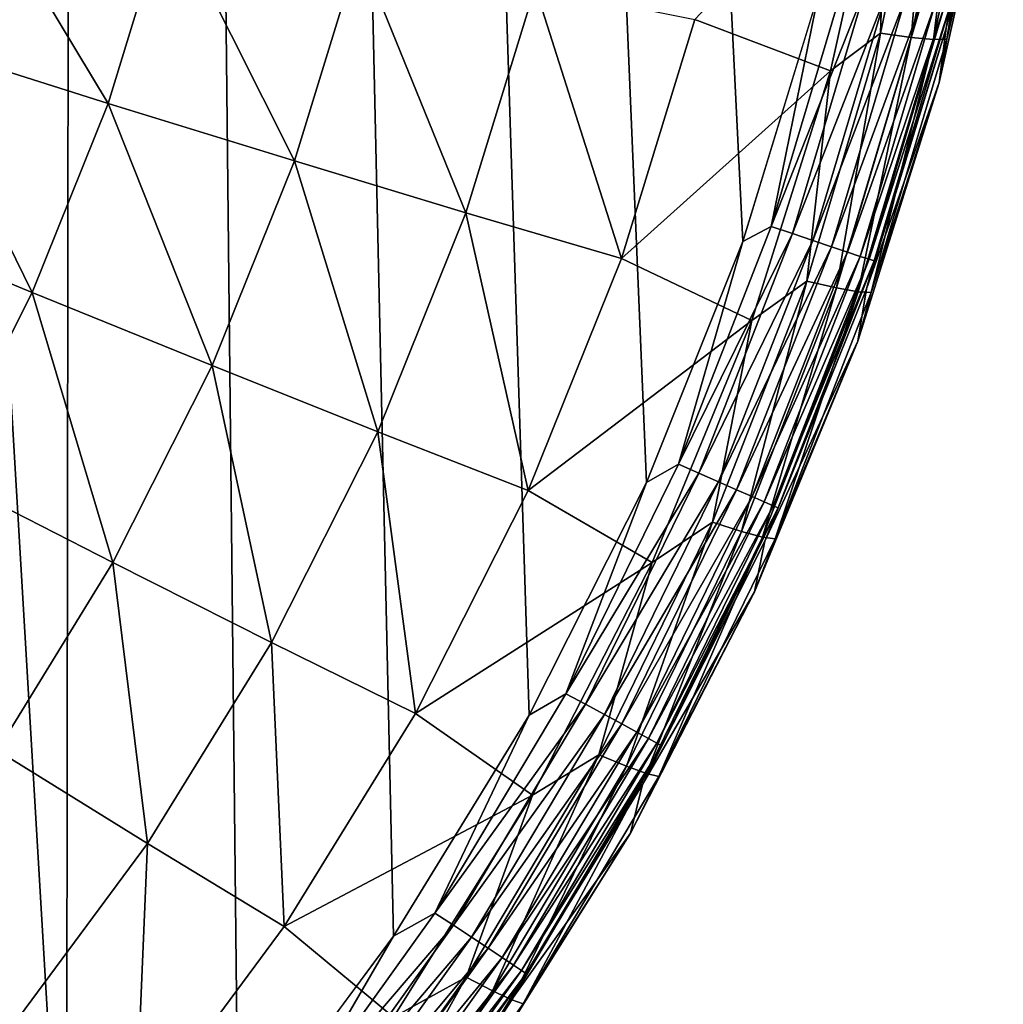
# Model space of a CAD drawing. Header units: metres. Extents: x -150 to 146, y -127 to 82.
# Tile 107 of 256: x 15.28 to 22.18, y -117.32 to -110.41. Entities that reach past the tile are written whole.
import ezdxf

# ---------------------------------------------------------------- set-up
doc = ezdxf.new("R2010")
doc.units = ezdxf.units.M
doc.layers.add('solid_ELLA_AP_WANNE_SW0001', color=7, linetype='CONTINUOUS')

msp = doc.modelspace()

# ---------------------------------------------------------------- linework, layer by layer
at = {"layer": 'solid_ELLA_AP_WANNE_SW0001'}
for points in [[(15.605437, -119.679863, 10.777008), (15.715783, -18.435972, 13.751907), (9.609135, -18.24229, 14.007813)], [(15.605437, -119.679863, 10.777008), (9.609135, -18.24229, 14.007813), (14.282817, -120.947792, 10.805685)], [(16.809879, -118.309662, 10.752136), (15.715783, -18.435972, 13.751907), (15.605437, -119.679863, 10.777008)], [(17.897688, -116.837234, 10.732403), (15.715783, -18.435972, 13.751907), (16.809879, -118.309662, 10.752136)], [(18.851299, -115.286201, 10.71949), (15.715783, -18.435972, 13.751907), (17.897688, -116.837234, 10.732403)], [(19.672668, -113.653778, 10.714637), (15.715783, -18.435972, 13.751907), (18.851299, -115.286201, 10.71949)], [(20.349897, -111.9645, 10.719023), (15.715783, -18.435972, 13.751907), (19.672668, -113.653778, 10.714637)], [(20.883244, -110.215027, 10.733707), (15.715783, -18.435972, 13.751907), (20.349897, -111.9645, 10.719023)], [(22.176558, -108.599197, 9.768597), (21.774572, -110.467628, 9.746744), (22.144022, -108.990509, 4.80533)], [(21.801207, -110.317596, 9.889083), (21.774572, -110.467628, 9.746744), (22.176558, -108.599197, 9.768597)], [(21.315899, -110.501198, 2.442384), (21.68885, -108.724037, 2.368625), (21.531006, -110.531456, 3.026907)], [(21.365311, -108.974281, 1.824202), (21.68885, -108.724037, 2.368625), (21.315899, -110.501198, 2.442384)], [(21.68885, -108.724037, 2.368625), (21.907722, -108.736366, 2.952404), (21.531006, -110.531456, 3.026907)], [(21.531006, -110.531456, 3.026907), (21.907722, -108.736366, 2.952404), (21.686317, -110.545761, 3.63067)], [(21.907722, -108.736366, 2.952404), (22.06575, -108.737724, 3.555629), (21.686317, -110.545761, 3.63067)], [(21.686317, -110.545761, 3.63067), (22.06575, -108.737724, 3.555629), (21.780155, -110.543961, 4.247149)], [(21.780155, -110.543961, 4.247149), (22.16123, -108.728096, 4.171784), (22.144022, -108.990509, 4.80533)], [(22.06575, -108.737724, 3.555629), (22.16123, -108.728096, 4.171784), (21.780155, -110.543961, 4.247149)], [(20.011419, -110.405441, 0.232724), (21.365311, -108.974281, 1.824202), (20.963409, -110.765907, 1.898516)], [(20.963409, -110.765907, 1.898516), (21.365311, -108.974281, 1.824202), (21.315899, -110.501198, 2.442384)], [(21.780155, -110.543961, 4.247149), (22.144022, -108.990509, 4.80533), (21.727556, -110.847336, 4.882395)], [(21.774572, -110.467628, 9.746744), (21.727556, -110.847336, 4.882395), (22.144022, -108.990509, 4.80533)], [(15.897645, -110.994141, -4.151845), (14.494483, -110.550865, -5.426901), (14.876576, -109.304268, -5.478639)], [(16.316727, -109.626869, -4.208591), (15.897645, -110.994141, -4.151845), (14.876576, -109.304268, -5.478639)], [(17.204378, -111.398735, -2.766244), (15.897645, -110.994141, -4.151845), (16.316727, -109.626869, -4.208591)], [(17.657907, -109.919075, -2.827655), (17.204378, -111.398735, -2.766244), (16.316727, -109.626869, -4.208591)], [(18.406748, -111.762169, -1.278513), (17.204378, -111.398735, -2.766244), (17.657907, -109.919075, -2.827655)], [(18.891973, -110.179108, -1.344216), (18.406748, -111.762169, -1.278513), (17.657907, -109.919075, -2.827655)], [(19.497438, -112.082314, 0.30232), (18.406748, -111.762169, -1.278513), (18.891973, -110.179108, -1.344216)], [(20.011419, -110.405441, 0.232724), (19.497438, -112.082314, 0.30232), (18.891973, -110.179108, -1.344216)], [(21.061062, -110.140236, 10.711538), (20.549231, -111.857422, 10.696662), (21.21213, -110.177818, 10.661449)], [(20.883244, -110.215027, 10.733707), (20.549231, -111.857422, 10.696662), (21.061062, -110.140236, 10.711538)], [(20.549231, -111.857422, 10.696662), (20.696632, -111.907631, 10.646714), (21.21213, -110.177818, 10.661449)], [(21.21213, -110.177818, 10.661449), (20.696632, -111.907631, 10.646714), (21.358337, -110.213844, 10.58343)], [(20.883244, -110.215027, 10.733707), (20.349897, -111.9645, 10.719023), (20.549231, -111.857422, 10.696662)], [(20.696632, -111.907631, 10.646714), (20.839293, -111.956047, 10.56883), (21.358337, -110.213844, 10.58343)], [(21.358337, -110.213844, 10.58343), (20.839293, -111.956047, 10.56883), (21.492525, -110.246521, 10.478495)], [(20.839293, -111.956047, 10.56883), (20.970222, -112.000282, 10.464017), (21.492525, -110.246521, 10.478495)], [(21.492525, -110.246521, 10.478495), (20.970222, -112.000282, 10.464017), (21.607975, -110.274185, 10.350219)], [(20.970222, -112.000282, 10.464017), (21.08287, -112.038109, 10.335844), (21.607975, -110.274185, 10.350219)], [(21.607975, -110.274185, 10.350219), (21.08287, -112.038109, 10.335844), (21.699465, -110.295593, 10.2044)], [(21.08287, -112.038109, 10.335844), (21.172142, -112.067818, 10.190105), (21.699465, -110.295593, 10.2044)], [(21.699465, -110.295593, 10.2044), (21.172142, -112.067818, 10.190105), (21.764027, -110.310074, 10.048208)], [(21.172142, -112.067818, 10.190105), (21.235136, -112.088463, 10.033967), (21.764027, -110.310074, 10.048208)], [(21.764027, -110.310074, 10.048208), (21.235136, -112.088463, 10.033967), (21.801207, -110.317596, 9.889083)], [(21.235136, -112.088463, 10.033967), (21.271414, -112.099937, 9.874869), (21.801207, -110.317596, 9.889083)], [(21.801207, -110.317596, 9.889083), (21.271414, -112.099937, 9.874869), (21.774572, -110.467628, 9.746744)], [(20.011419, -110.405441, 0.232724), (20.963409, -110.765907, 1.898516), (19.497438, -112.082314, 0.30232)], [(20.797337, -112.241516, 2.514613), (21.315899, -110.501198, 2.442384), (21.007212, -112.289337, 3.099865)], [(20.963409, -110.765907, 1.898516), (21.315899, -110.501198, 2.442384), (20.797337, -112.241516, 2.514613)], [(21.315899, -110.501198, 2.442384), (21.531006, -110.531456, 3.026907), (21.007212, -112.289337, 3.099865)], [(21.007212, -112.289337, 3.099865), (21.531006, -110.531456, 3.026907), (21.158745, -112.316322, 3.704154)], [(21.531006, -110.531456, 3.026907), (21.686317, -110.545761, 3.63067), (21.158745, -112.316322, 3.704154)], [(21.774572, -110.467628, 9.746744), (21.21596, -112.294594, 9.735466), (21.727556, -110.847336, 4.882395)], [(21.271414, -112.099937, 9.874869), (21.21596, -112.294594, 9.735466), (21.774572, -110.467628, 9.746744)], [(15.364019, -112.320984, -4.096776), (14.007957, -111.76059, -5.376693), (14.494483, -110.550865, -5.426901)], [(15.897645, -110.994141, -4.151845), (15.364019, -112.320984, -4.096776), (14.494483, -110.550865, -5.426901)], [(21.158745, -112.316322, 3.704154), (21.686317, -110.545761, 3.63067), (21.250299, -112.322182, 4.320951)], [(21.250299, -112.322182, 4.320951), (21.780155, -110.543961, 4.247149), (21.727556, -110.847336, 4.882395)], [(21.686317, -110.545761, 3.63067), (21.780155, -110.543961, 4.247149), (21.250299, -112.322182, 4.320951)], [(19.497438, -112.082314, 0.30232), (20.963409, -110.765907, 1.898516), (20.411331, -112.517151, 1.971222)], [(20.411331, -112.517151, 1.971222), (20.963409, -110.765907, 1.898516), (20.797337, -112.241516, 2.514613)], [(21.250299, -112.322182, 4.320951), (21.727556, -110.847336, 4.882395), (21.155415, -112.662323, 4.957724)], [(21.21596, -112.294594, 9.735466), (21.155415, -112.662323, 4.957724), (21.727556, -110.847336, 4.882395)], [(16.62689, -112.834633, -2.70665), (15.364019, -112.320984, -4.096776), (15.897645, -110.994141, -4.151845)], [(17.204378, -111.398735, -2.766244), (16.62689, -112.834633, -2.70665), (15.897645, -110.994141, -4.151845)], [(17.7889, -113.298424, -1.214753), (16.62689, -112.834633, -2.70665), (17.204378, -111.398735, -2.766244)], [(18.406748, -111.762169, -1.278513), (17.7889, -113.298424, -1.214753), (17.204378, -111.398735, -2.766244)], [(15.364019, -112.320984, -4.096776), (14.719695, -113.597824, -4.043783), (14.007957, -111.76059, -5.376693)], [(18.842978, -113.709587, 0.369858), (17.7889, -113.298424, -1.214753), (18.406748, -111.762169, -1.278513)], [(19.497438, -112.082314, 0.30232), (18.842978, -113.709587, 0.369858), (18.406748, -111.762169, -1.278513)], [(20.549231, -111.857422, 10.696662), (19.896914, -113.526581, 10.691689), (20.696632, -111.907631, 10.646714)], [(20.349897, -111.9645, 10.719023), (19.896914, -113.526581, 10.691689), (20.549231, -111.857422, 10.696662)], [(19.896914, -113.526581, 10.691689), (20.03964, -113.589073, 10.642015), (20.696632, -111.907631, 10.646714)], [(20.696632, -111.907631, 10.646714), (20.03964, -113.589073, 10.642015), (20.839293, -111.956047, 10.56883)], [(20.349897, -111.9645, 10.719023), (19.672668, -113.653778, 10.714637), (19.896914, -113.526581, 10.691689)], [(20.03964, -113.589073, 10.642015), (20.177774, -113.649536, 10.564395), (20.839293, -111.956047, 10.56883)], [(20.839293, -111.956047, 10.56883), (20.177774, -113.649536, 10.564395), (20.970222, -112.000282, 10.464017)], [(20.177774, -113.649536, 10.564395), (20.304552, -113.705009, 10.459824), (20.970222, -112.000282, 10.464017)], [(20.970222, -112.000282, 10.464017), (20.304552, -113.705009, 10.459824), (21.08287, -112.038109, 10.335844)], [(20.304552, -113.705009, 10.459824), (20.413628, -113.752724, 10.331859), (21.08287, -112.038109, 10.335844)], [(21.08287, -112.038109, 10.335844), (20.413628, -113.752724, 10.331859), (21.172142, -112.067818, 10.190105)], [(19.497438, -112.082314, 0.30232), (20.411331, -112.517151, 1.971222), (18.842978, -113.709587, 0.369858)], [(20.413628, -113.752724, 10.331859), (20.500065, -113.790512, 10.186283), (21.172142, -112.067818, 10.190105)], [(21.172142, -112.067818, 10.190105), (20.500065, -113.790512, 10.186283), (21.235136, -112.088463, 10.033967)], [(20.500065, -113.790512, 10.186283), (20.561064, -113.817154, 10.03026), (21.235136, -112.088463, 10.033967)], [(21.235136, -112.088463, 10.033967), (20.561064, -113.817154, 10.03026), (21.271414, -112.099937, 9.874869)], [(20.561064, -113.817154, 10.03026), (20.596189, -113.832458, 9.871226), (21.271414, -112.099937, 9.874869)], [(21.271414, -112.099937, 9.874869), (20.596189, -113.832458, 9.871226), (21.21596, -112.294594, 9.735466)], [(20.136709, -113.933105, 2.58482), (20.797337, -112.241516, 2.514613), (20.339918, -113.997993, 3.170781)], [(20.411331, -112.517151, 1.971222), (20.797337, -112.241516, 2.514613), (20.136709, -113.933105, 2.58482)], [(20.797337, -112.241516, 2.514613), (21.007212, -112.289337, 3.099865), (20.339918, -113.997993, 3.170781)], [(15.929605, -114.216423, -2.6493), (14.719695, -113.597824, -4.043783), (15.364019, -112.320984, -4.096776)], [(16.62689, -112.834633, -2.70665), (15.929605, -114.216423, -2.6493), (15.364019, -112.320984, -4.096776)], [(20.339918, -113.997993, 3.170781), (21.007212, -112.289337, 3.099865), (20.486637, -114.037308, 3.775581)], [(21.007212, -112.289337, 3.099865), (21.158745, -112.316322, 3.704154), (20.486637, -114.037308, 3.775581)], [(20.486637, -114.037308, 3.775581), (21.158745, -112.316322, 3.704154), (20.575283, -114.050613, 4.392687)], [(21.21596, -112.294594, 9.735466), (20.504715, -114.067154, 9.734408), (21.155415, -112.662323, 4.957724)], [(20.596189, -113.832458, 9.871226), (20.504715, -114.067154, 9.734408), (21.21596, -112.294594, 9.735466)], [(21.158745, -112.316322, 3.704154), (21.250299, -112.322182, 4.320951), (20.575283, -114.050613, 4.392687)], [(20.575283, -114.050613, 4.392687), (21.250299, -112.322182, 4.320951), (21.155415, -112.662323, 4.957724)], [(18.842978, -113.709587, 0.369858), (20.411331, -112.517151, 1.971222), (19.71302, -114.215385, 2.041709)], [(19.71302, -114.215385, 2.041709), (20.411331, -112.517151, 1.971222), (20.136709, -113.933105, 2.58482)], [(20.575283, -114.050613, 4.392687), (21.155415, -112.662323, 4.957724), (20.431698, -114.422462, 5.030776)], [(20.504715, -114.067154, 9.734408), (20.431698, -114.422462, 5.030776), (21.155415, -112.662323, 4.957724)], [(17.042885, -114.776787, -1.153396), (15.929605, -114.216423, -2.6493), (16.62689, -112.834633, -2.70665)], [(17.7889, -113.298424, -1.214753), (17.042885, -114.776787, -1.153396), (16.62689, -112.834633, -2.70665)], [(18.052753, -115.275551, 0.434851), (17.042885, -114.776787, -1.153396), (17.7889, -113.298424, -1.214753)], [(18.842978, -113.709587, 0.369858), (18.052753, -115.275551, 0.434851), (17.7889, -113.298424, -1.214753)], [(19.896914, -113.526581, 10.691689), (19.108524, -115.136208, 10.695752), (20.03964, -113.589073, 10.642015)], [(19.672668, -113.653778, 10.714637), (19.108524, -115.136208, 10.695752), (19.896914, -113.526581, 10.691689)], [(15.929605, -114.216423, -2.6493), (15.117546, -115.534157, -2.59461), (14.719695, -113.597824, -4.043783)], [(19.108524, -115.136208, 10.695752), (19.245598, -115.210541, 10.64647), (20.03964, -113.589073, 10.642015)], [(20.03964, -113.589073, 10.642015), (19.245598, -115.210541, 10.64647), (20.177774, -113.649536, 10.564395)], [(18.842978, -113.709587, 0.369858), (19.71302, -114.215385, 2.041709), (18.052753, -115.275551, 0.434851)], [(19.672668, -113.653778, 10.714637), (18.851299, -115.286201, 10.71949), (19.108524, -115.136208, 10.695752)], [(19.245598, -115.210541, 10.64647), (19.37826, -115.282623, 10.56923), (20.177774, -113.649536, 10.564395)], [(20.177774, -113.649536, 10.564395), (19.37826, -115.282623, 10.56923), (20.304552, -113.705009, 10.459824)], [(19.37826, -115.282623, 10.56923), (19.500013, -115.348946, 10.465007), (20.304552, -113.705009, 10.459824)], [(20.304552, -113.705009, 10.459824), (19.500013, -115.348946, 10.465007), (20.413628, -113.752724, 10.331859)], [(19.500013, -115.348946, 10.465007), (19.604769, -115.406189, 10.337342), (20.413628, -113.752724, 10.331859)], [(20.413628, -113.752724, 10.331859), (19.604769, -115.406189, 10.337342), (20.500065, -113.790512, 10.186283)], [(19.604769, -115.406189, 10.337342), (19.687784, -115.451767, 10.192005), (20.500065, -113.790512, 10.186283)], [(20.500065, -113.790512, 10.186283), (19.687784, -115.451767, 10.192005), (20.561064, -113.817154, 10.03026)], [(19.687784, -115.451767, 10.192005), (19.746365, -115.484192, 10.036151), (20.561064, -113.817154, 10.03026)], [(20.561064, -113.817154, 10.03026), (19.746365, -115.484192, 10.036151), (20.596189, -113.832458, 9.871226)], [(19.746365, -115.484192, 10.036151), (19.7801, -115.503204, 9.877215), (20.596189, -113.832458, 9.871226)], [(20.596189, -113.832458, 9.871226), (19.7801, -115.503204, 9.877215), (20.504715, -114.067154, 9.734408)], [(19.338528, -115.564407, 2.652524), (20.136709, -113.933105, 2.58482), (19.53368, -115.64576, 3.239169)], [(19.71302, -114.215385, 2.041709), (20.136709, -113.933105, 2.58482), (19.338528, -115.564407, 2.652524)], [(20.136709, -113.933105, 2.58482), (20.339918, -113.997993, 3.170781), (19.53368, -115.64576, 3.239169)], [(19.53368, -115.64576, 3.239169), (20.339918, -113.997993, 3.170781), (19.674585, -115.69696, 3.844462)], [(20.339918, -113.997993, 3.170781), (20.486637, -114.037308, 3.775581), (19.674585, -115.69696, 3.844462)], [(19.674585, -115.69696, 3.844462), (20.486637, -114.037308, 3.775581), (19.759718, -115.717445, 4.461866)], [(20.486637, -114.037308, 3.775581), (20.575283, -114.050613, 4.392687), (19.759718, -115.717445, 4.461866)], [(19.759718, -115.717445, 4.461866), (20.575283, -114.050613, 4.392687), (20.431698, -114.422462, 5.030776)], [(20.504715, -114.067154, 9.734408), (19.645912, -115.77269, 9.742428), (20.431698, -114.422462, 5.030776)], [(19.7801, -115.503204, 9.877215), (19.645912, -115.77269, 9.742428), (20.504715, -114.067154, 9.734408)], [(16.174074, -116.186615, -1.094883), (15.117546, -115.534157, -2.59461), (15.929605, -114.216423, -2.6493)], [(17.042885, -114.776787, -1.153396), (16.174074, -116.186615, -1.094883), (15.929605, -114.216423, -2.6493)], [(18.052753, -115.275551, 0.434851), (19.71302, -114.215385, 2.041709), (18.873499, -115.84848, 2.109488)], [(18.873499, -115.84848, 2.109488), (19.71302, -114.215385, 2.041709), (19.338528, -115.564407, 2.652524)], [(19.759718, -115.717445, 4.461866), (20.431698, -114.422462, 5.030776), (19.561592, -116.11515, 5.101028)], [(19.645912, -115.77269, 9.742428), (19.561592, -116.11515, 5.101028), (20.431698, -114.422462, 5.030776)], [(17.132458, -116.768913, 0.49683), (16.174074, -116.186615, -1.094883), (17.042885, -114.776787, -1.153396)], [(18.052753, -115.275551, 0.434851), (17.132458, -116.768913, 0.49683), (17.042885, -114.776787, -1.153396)], [(19.108524, -115.136208, 10.695752), (18.18944, -116.675209, 10.707774), (19.245598, -115.210541, 10.64647)], [(18.851299, -115.286201, 10.71949), (18.18944, -116.675209, 10.707774), (19.108524, -115.136208, 10.695752)], [(18.18944, -116.675209, 10.707774), (18.31992, -116.760864, 10.658983), (19.245598, -115.210541, 10.64647)], [(19.245598, -115.210541, 10.64647), (18.31992, -116.760864, 10.658983), (19.37826, -115.282623, 10.56923)], [(18.052753, -115.275551, 0.434851), (18.873499, -115.84848, 2.109488), (17.132458, -116.768913, 0.49683)], [(18.851299, -115.286201, 10.71949), (17.897688, -116.837234, 10.732403), (18.18944, -116.675209, 10.707774)], [(18.31992, -116.760864, 10.658983), (18.446201, -116.844063, 10.58222), (19.37826, -115.282623, 10.56923)], [(19.37826, -115.282623, 10.56923), (18.446201, -116.844063, 10.58222), (19.500013, -115.348946, 10.465007)], [(18.446201, -116.844063, 10.58222), (18.562099, -116.920761, 10.478436), (19.500013, -115.348946, 10.465007)], [(19.500013, -115.348946, 10.465007), (18.562099, -116.920761, 10.478436), (19.604769, -115.406189, 10.337342)], [(18.562099, -116.920761, 10.478436), (18.661814, -116.987122, 10.35115), (19.604769, -115.406189, 10.337342)], [(19.604769, -115.406189, 10.337342), (18.661814, -116.987122, 10.35115), (19.687784, -115.451767, 10.192005)], [(18.661814, -116.987122, 10.35115), (18.740835, -117.040154, 10.206116), (19.687784, -115.451767, 10.192005)], [(19.687784, -115.451767, 10.192005), (18.740835, -117.040154, 10.206116), (19.746365, -115.484192, 10.036151)], [(18.740835, -117.040154, 10.206116), (18.796598, -117.07811, 10.050475), (19.746365, -115.484192, 10.036151)], [(19.746365, -115.484192, 10.036151), (18.796598, -117.07811, 10.050475), (19.7801, -115.503204, 9.877215)], [(18.796598, -117.07811, 10.050475), (18.828711, -117.100655, 9.891666), (19.7801, -115.503204, 9.877215)], [(19.7801, -115.503204, 9.877215), (18.828711, -117.100655, 9.891666), (19.645912, -115.77269, 9.742428)], [(16.174074, -116.186615, -1.094883), (15.188728, -117.517738, -1.039637), (15.117546, -115.534157, -2.59461)], [(18.408243, -117.124283, 2.717265), (19.338528, -115.564407, 2.652524), (18.594007, -117.221382, 3.304563)], [(18.873499, -115.84848, 2.109488), (19.338528, -115.564407, 2.652524), (18.408243, -117.124283, 2.717265)], [(19.338528, -115.564407, 2.652524), (19.53368, -115.64576, 3.239169), (18.594007, -117.221382, 3.304563)], [(18.594007, -117.221382, 3.304563), (19.53368, -115.64576, 3.239169), (18.728134, -117.283943, 3.910328)], [(19.53368, -115.64576, 3.239169), (19.674585, -115.69696, 3.844462), (18.728134, -117.283943, 3.910328)], [(18.728134, -117.283943, 3.910328), (19.674585, -115.69696, 3.844462), (18.809172, -117.311295, 4.528017)], [(19.674585, -115.69696, 3.844462), (19.759718, -115.717445, 4.461866), (18.809172, -117.311295, 4.528017)], [(19.645912, -115.77269, 9.742428), (18.645536, -117.399246, 9.758267), (19.561592, -116.11515, 5.101028)], [(18.828711, -117.100655, 9.891666), (18.645536, -117.399246, 9.758267), (19.645912, -115.77269, 9.742428)], [(18.809172, -117.311295, 4.528017), (19.759718, -115.717445, 4.461866), (19.561592, -116.11515, 5.101028)], [(17.132458, -116.768913, 0.49683), (18.873499, -115.84848, 2.109488), (17.898733, -117.404823, 2.174082)], [(17.898733, -117.404823, 2.174082), (18.873499, -115.84848, 2.109488), (18.408243, -117.124283, 2.717265)], [(18.809172, -117.311295, 4.528017), (19.561592, -116.11515, 5.101028), (18.551329, -117.728249, 5.167978)], [(18.645536, -117.399246, 9.758267), (18.551329, -117.728249, 5.167978), (19.561592, -116.11515, 5.101028)], [(16.088724, -118.178917, 0.55535), (15.188728, -117.517738, -1.039637), (16.174074, -116.186615, -1.094883)], [(17.132458, -116.768913, 0.49683), (16.088724, -118.178917, 0.55535), (16.174074, -116.186615, -1.094883)], [(18.18944, -116.675209, 10.707774), (17.145956, -118.133018, 10.726498), (18.31992, -116.760864, 10.658983)], [(17.897688, -116.837234, 10.732403), (17.145956, -118.133018, 10.726498), (18.18944, -116.675209, 10.707774)], [(17.132458, -116.768913, 0.49683), (17.898733, -117.404823, 2.174082), (16.088724, -118.178917, 0.55535)], [(17.145956, -118.133018, 10.726498), (17.26895, -118.229408, 10.678278), (18.31992, -116.760864, 10.658983)], [(18.31992, -116.760864, 10.658983), (17.26895, -118.229408, 10.678278), (18.446201, -116.844063, 10.58222)], [(17.897688, -116.837234, 10.732403), (16.809879, -118.309662, 10.752136), (17.145956, -118.133018, 10.726498)], [(17.26895, -118.229408, 10.678278), (17.387983, -118.323128, 10.602069), (18.446201, -116.844063, 10.58222)], [(18.446201, -116.844063, 10.58222), (17.387983, -118.323128, 10.602069), (18.562099, -116.920761, 10.478436)], [(17.387983, -118.323128, 10.602069), (17.497232, -118.409645, 10.498796), (18.562099, -116.920761, 10.478436)], [(18.562099, -116.920761, 10.478436), (17.497232, -118.409645, 10.498796), (18.661814, -116.987122, 10.35115)], [(17.497232, -118.409645, 10.498796), (17.591225, -118.484642, 10.371952), (18.661814, -116.987122, 10.35115)], [(18.661814, -116.987122, 10.35115), (17.591225, -118.484642, 10.371952), (18.740835, -117.040154, 10.206116)], [(17.591225, -118.484642, 10.371952), (17.665712, -118.544731, 10.22727), (18.740835, -117.040154, 10.206116)], [(18.740835, -117.040154, 10.206116), (17.665712, -118.544731, 10.22727), (18.796598, -117.07811, 10.050475)], [(17.665712, -118.544731, 10.22727), (17.718275, -118.587921, 10.071882), (18.796598, -117.07811, 10.050475)], [(18.796598, -117.07811, 10.050475), (17.718275, -118.587921, 10.071882), (18.828711, -117.100655, 9.891666)], [(17.352213, -118.602074, 2.778598), (18.408243, -117.124283, 2.717265), (17.527321, -118.714081, 3.366515)], [(17.898733, -117.404823, 2.174082), (18.408243, -117.124283, 2.717265), (17.352213, -118.602074, 2.778598)], [(18.408243, -117.124283, 2.717265), (18.594007, -117.221382, 3.304563), (17.527321, -118.714081, 3.366515)], [(17.718275, -118.587921, 10.071882), (17.748545, -118.613823, 9.913223), (18.828711, -117.100655, 9.891666)], [(18.828711, -117.100655, 9.891666), (17.748545, -118.613823, 9.913223), (18.645536, -117.399246, 9.758267)], [(17.527321, -118.714081, 3.366515), (18.594007, -117.221382, 3.304563), (17.653751, -118.787415, 3.972727)], [(18.594007, -117.221382, 3.304563), (18.728134, -117.283943, 3.910328), (17.653751, -118.787415, 3.972727)], [(17.653751, -118.787415, 3.972727), (18.728134, -117.283943, 3.910328), (17.730141, -118.821274, 4.590686)], [(18.728134, -117.283943, 3.910328), (18.809172, -117.311295, 4.528017), (17.730141, -118.821274, 4.590686)], [(17.730141, -118.821274, 4.590686), (18.809172, -117.311295, 4.528017), (18.551329, -117.728249, 5.167978)]]:
    msp.add_3dface(points, dxfattribs=at)

doc.saveas('drawing.dxf')
